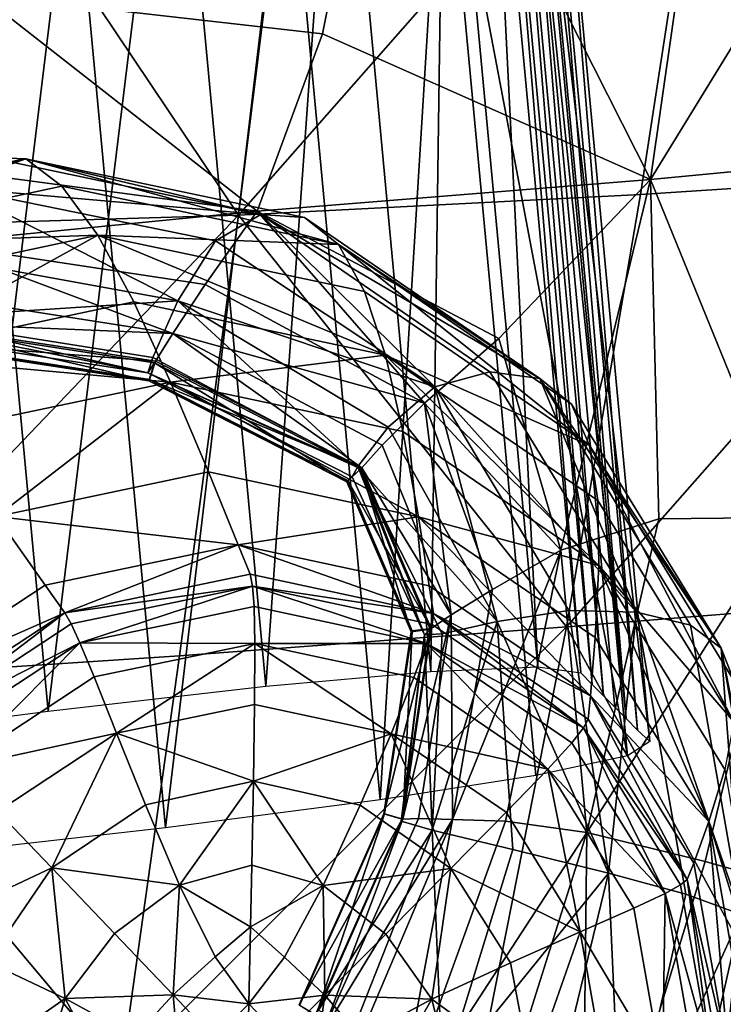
# Model space of a CAD drawing. Header units: millimetres. Extents: x -312 to 313, y -340 to 267.
# Tile 51 of 73: x 263 to 281, y -196 to -171. Entities that reach past the tile are written whole.
import ezdxf

# ---------------------------------------------------------------- set-up
doc = ezdxf.new("R2010")
doc.units = ezdxf.units.MM
doc.layers.add('Default', color=7, linetype='Continuous', true_color=0x000000)

msp = doc.modelspace()

# ---------------------------------------------------------------- linework, layer by layer
at = {"layer": 'Default', "color": 18, "true_color": 0x000000}
for points in [[(287.382, -174.741, 680.151), (289.758, -161.227, 680.319), (281.118, -161.725, 679.309)], [(262.119, -170.166, 654.902), (272.714, -161.892, 656.569), (270.876, -171.167, 656.03)], [(268.726, -175.812, 677.901), (281.118, -161.725, 679.309), (270.413, -162.176, 677.564)], [(268.726, -175.812, 677.901), (279.033, -175.284, 679.368), (281.118, -161.725, 679.309)], [(279.286, -174.904, 658.354), (270.876, -171.167, 656.03), (272.714, -161.892, 656.569)], [(273.656, -187.519, 441.297), (274.017, -161.877, 435.977), (271.276, -161.994, 439.999)], [(279.286, -174.904, 658.354), (272.714, -161.892, 656.569), (281.007, -162.914, 659.059)], [(273.656, -187.519, 441.297), (276.397, -187.402, 437.274), (274.017, -161.877, 435.977)], [(276.397, -187.402, 437.274), (275.124, -162.034, 430.469), (274.017, -161.877, 435.977)], [(287.382, -174.741, 680.151), (281.118, -161.725, 679.309), (279.033, -175.284, 679.368)], [(269.424, -187.902, 443.694), (271.276, -161.994, 439.999), (267.044, -162.377, 442.397)], [(269.424, -187.902, 443.694), (273.656, -187.519, 441.297), (271.276, -161.994, 439.999)], [(276.397, -187.402, 437.274), (277.504, -187.56, 431.767), (275.124, -162.034, 430.469)], [(277.504, -187.56, 431.767), (275.414, -162.327, 424.231), (275.124, -162.034, 430.469)], [(268.726, -175.812, 677.901), (259.742, -162.42, 675.447), (258.463, -176.125, 676.013)], [(268.726, -175.812, 677.901), (270.413, -162.176, 677.564), (259.742, -162.42, 675.447)], [(263.843, -188.54, 444.324), (267.044, -162.377, 442.397), (261.463, -163.015, 443.025)], [(263.843, -188.54, 444.324), (269.424, -187.902, 443.694), (267.044, -162.377, 442.397)], [(277.504, -187.56, 431.767), (277.794, -187.853, 425.529), (275.414, -162.327, 424.231)], [(277.794, -187.853, 425.529), (275.703, -162.62, 418.013), (275.414, -162.327, 424.231)], [(277.794, -187.853, 425.529), (278.083, -188.146, 419.311), (275.703, -162.62, 418.013)], [(278.083, -188.146, 419.311), (276.037, -163.488, 412.031), (275.703, -162.62, 418.013)], [(279.286, -174.904, 658.354), (281.007, -162.914, 659.059), (286.61, -162.952, 662.482)], [(258.341, -189.258, 443.243), (263.843, -188.54, 444.324), (261.463, -163.015, 443.025)], [(279.286, -174.904, 658.354), (286.61, -162.952, 662.482), (284.569, -174.391, 662.537)], [(276.037, -163.488, 412.031), (278.66, -188.731, 406.896), (276.279, -163.206, 405.598)], [(278.66, -188.731, 406.896), (276.576, -163.498, 399.052), (276.279, -163.206, 405.598)], [(276.037, -163.488, 412.031), (278.372, -188.438, 413.103), (278.66, -188.731, 406.896)], [(278.083, -188.146, 419.311), (278.372, -188.438, 413.103), (276.037, -163.488, 412.031)], [(278.66, -188.731, 406.896), (278.956, -189.023, 400.35), (276.576, -163.498, 399.052)], [(278.956, -189.023, 400.35), (276.887, -163.792, 391.828), (276.576, -163.498, 399.052)], [(279.268, -189.317, 393.126), (276.317, -164.156, 385.267), (276.887, -163.792, 391.828)], [(278.956, -189.023, 400.35), (279.268, -189.317, 393.126), (276.887, -163.792, 391.828)], [(278.697, -189.682, 386.565), (273.967, -164.662, 380.708), (276.317, -164.156, 385.267)], [(279.268, -189.317, 393.126), (278.697, -189.682, 386.565), (276.317, -164.156, 385.267)], [(272.353, -190.812, 379.273), (269.973, -165.287, 377.976), (273.967, -164.662, 380.708)], [(272.353, -190.812, 379.273), (273.967, -164.662, 380.708), (276.347, -190.188, 382.006)], [(278.697, -189.682, 386.565), (276.347, -190.188, 382.006), (273.967, -164.662, 380.708)], [(266.852, -191.53, 378.193), (264.47, -166.005, 376.895), (269.973, -165.287, 377.976)], [(266.852, -191.53, 378.193), (269.973, -165.287, 377.976), (272.353, -190.812, 379.273)], [(261.27, -192.168, 378.822), (258.89, -166.643, 377.525), (264.47, -166.005, 376.895)], [(261.27, -192.168, 378.822), (264.47, -166.005, 376.895), (266.852, -191.53, 378.193)], [(262.119, -170.166, 654.902), (269.207, -175.715, 653.618), (261.304, -174.658, 653.035)], [(262.119, -170.166, 654.902), (270.876, -171.167, 656.03), (269.207, -175.715, 653.618)], [(279.286, -174.904, 658.354), (269.207, -175.715, 653.618), (270.876, -171.167, 656.03)], [(263.27, -174.366, 395.031), (255.294, -175.871, 447.513), (262.334, -174.337, 447.696)], [(263.27, -174.366, 395.031), (256.039, -175.934, 394.843), (255.294, -175.871, 447.513)], [(263.27, -174.366, 395.031), (257.027, -176.613, 342.176), (256.039, -175.934, 394.843)], [(263.27, -174.366, 395.031), (264.197, -175.068, 342.362), (257.027, -176.613, 342.176)], [(261.462, -175.116, 501.9), (269.295, -175.801, 447.902), (262.334, -174.337, 447.696)], [(263.27, -174.366, 395.031), (262.334, -174.337, 447.696), (269.295, -175.801, 447.902)], [(263.27, -174.366, 395.031), (270.419, -175.872, 395.242), (271.287, -176.565, 342.573)], [(263.27, -174.366, 395.031), (271.287, -176.565, 342.573), (264.197, -175.068, 342.362)], [(263.27, -174.366, 395.031), (269.295, -175.801, 447.902), (270.419, -175.872, 395.242)], [(279.286, -174.904, 658.354), (284.569, -174.391, 662.537), (282.815, -183.573, 662.536)], [(260.867, -176.529, 649.104), (261.304, -174.658, 653.035), (269.207, -175.715, 653.618)], [(287.382, -174.741, 680.151), (279.033, -175.284, 679.368), (277.135, -186.374, 679.483)], [(287.382, -174.741, 680.151), (277.135, -186.374, 679.483), (285.205, -185.722, 680.07)], [(279.286, -174.904, 658.354), (275.402, -178.982, 654.236), (269.207, -175.715, 653.618)], [(279.286, -174.904, 658.354), (276.991, -184.41, 654.492), (275.402, -178.982, 654.236)], [(279.286, -174.904, 658.354), (279.498, -183.603, 658.644), (276.991, -184.41, 654.492)], [(279.286, -174.904, 658.354), (282.815, -183.573, 662.536), (279.498, -183.603, 658.644)], [(265.12, -176.329, 285.778), (257.027, -176.613, 342.176), (264.197, -175.068, 342.362)], [(261.462, -175.116, 501.9), (260.724, -176.843, 559.186), (267.169, -178.011, 559.356)], [(261.462, -175.116, 501.9), (267.169, -178.011, 559.356), (268.137, -176.472, 502.092)], [(261.462, -175.116, 501.9), (268.137, -176.472, 502.092), (269.295, -175.801, 447.902)], [(265.12, -176.329, 285.778), (264.197, -175.068, 342.362), (271.287, -176.565, 342.573)], [(268.726, -175.812, 677.901), (277.135, -186.374, 679.483), (279.033, -175.284, 679.368)], [(260.867, -176.529, 649.104), (269.207, -175.715, 653.618), (267.874, -177.592, 649.251)], [(273.491, -180.64, 649.391), (267.874, -177.592, 649.251), (269.207, -175.715, 653.618)], [(273.756, -180.217, 502.276), (269.295, -175.801, 447.902), (268.137, -176.472, 502.092)], [(273.491, -180.64, 649.391), (269.207, -175.715, 653.618), (275.402, -178.982, 654.236)], [(276.447, -180.009, 395.446), (269.295, -175.801, 447.902), (275.164, -179.831, 448.1)], [(276.447, -180.009, 395.446), (270.419, -175.872, 395.242), (269.295, -175.801, 447.902)], [(273.756, -180.217, 502.276), (275.164, -179.831, 448.1), (269.295, -175.801, 447.902)], [(268.726, -175.812, 677.901), (257.297, -187.774, 676.56), (267.208, -187.123, 678.245)], [(268.726, -175.812, 677.901), (258.463, -176.125, 676.013), (257.297, -187.774, 676.56)], [(268.726, -175.812, 677.901), (267.208, -187.123, 678.245), (277.135, -186.374, 679.483)], [(276.447, -180.009, 395.446), (271.287, -176.565, 342.573), (270.419, -175.872, 395.242)], [(265.12, -176.329, 285.778), (258.204, -177.811, 285.598), (257.027, -176.613, 342.176)], [(265.12, -176.329, 285.778), (259.517, -179.427, 221.192), (258.204, -177.811, 285.598)], [(265.12, -176.329, 285.778), (266.042, -178.038, 221.361), (259.517, -179.427, 221.192)], [(260.867, -176.529, 649.104), (267.04, -178.854, 642.845), (260.432, -177.819, 642.781)], [(260.867, -176.529, 649.104), (267.874, -177.592, 649.251), (267.04, -178.854, 642.845)], [(265.12, -176.329, 285.778), (271.287, -176.565, 342.573), (271.959, -177.776, 285.98)], [(265.12, -176.329, 285.778), (272.495, -179.409, 221.551), (266.042, -178.038, 221.361)], [(265.12, -176.329, 285.778), (271.959, -177.776, 285.98), (272.495, -179.409, 221.551)], [(273.756, -180.217, 502.276), (268.137, -176.472, 502.092), (267.169, -178.011, 559.356)], [(277.723, -181.727, 286.174), (271.287, -176.565, 342.573), (277.263, -180.663, 342.775)], [(277.723, -181.727, 286.174), (271.959, -177.776, 285.98), (271.287, -176.565, 342.573)], [(276.447, -180.009, 395.446), (277.263, -180.663, 342.775), (271.287, -176.565, 342.573)], [(260.214, -178.466, 605.462), (267.169, -178.011, 559.356), (260.724, -176.843, 559.186)], [(260.124, -178.568, 636.471), (260.432, -177.819, 642.781), (267.04, -178.854, 642.845)], [(273.491, -180.64, 649.391), (267.04, -178.854, 642.845), (267.874, -177.592, 649.251)], [(277.723, -181.727, 286.174), (272.495, -179.409, 221.551), (271.959, -177.776, 285.98)], [(266.981, -180.095, 153.034), (259.517, -179.427, 221.192), (266.042, -178.038, 221.361)], [(260.214, -178.466, 605.462), (266.532, -179.47, 605.613), (267.169, -178.011, 559.356)], [(266.981, -180.095, 153.034), (266.042, -178.038, 221.361), (272.495, -179.409, 221.551)], [(271.781, -182.266, 605.762), (267.169, -178.011, 559.356), (266.532, -179.47, 605.613)], [(273.756, -180.217, 502.276), (267.169, -178.011, 559.356), (272.564, -181.257, 559.517)], [(271.781, -182.266, 605.762), (272.564, -181.257, 559.517), (267.169, -178.011, 559.356)], [(260.214, -178.466, 605.462), (260.036, -178.892, 629.176), (266.399, -179.861, 629.327)], [(266.599, -179.563, 636.603), (260.133, -179.056, 636.505), (260.124, -178.568, 636.471)], [(260.124, -178.568, 636.471), (267.04, -178.854, 642.845), (266.599, -179.563, 636.603)], [(260.214, -178.466, 605.462), (266.399, -179.861, 629.327), (266.532, -179.47, 605.613)], [(260.11, -178.609, 635.885), (266.399, -179.861, 629.327), (260.036, -178.892, 629.176)], [(260.11, -178.609, 635.885), (266.575, -179.603, 636.018), (266.399, -179.861, 629.327)], [(260.11, -178.609, 635.885), (260.123, -179.096, 635.919), (266.425, -180.067, 636.055)], [(260.11, -178.609, 635.885), (266.425, -180.067, 636.055), (266.575, -179.603, 636.018)], [(260.133, -179.056, 636.505), (266.425, -180.067, 636.055), (260.123, -179.096, 635.919)], [(266.599, -179.563, 636.603), (266.445, -180.027, 636.64), (260.133, -179.056, 636.505)], [(260.133, -179.056, 636.505), (266.445, -180.027, 636.64), (266.425, -180.067, 636.055)], [(271.887, -182.294, 636.756), (266.599, -179.563, 636.603), (267.04, -178.854, 642.845)], [(273.491, -180.64, 649.391), (272.404, -181.714, 642.91), (267.04, -178.854, 642.845)], [(271.887, -182.294, 636.756), (267.04, -178.854, 642.845), (272.404, -181.714, 642.91)], [(273.491, -180.64, 649.391), (275.402, -178.982, 654.236), (276.991, -184.41, 654.492)], [(266.981, -180.095, 153.034), (260.957, -181.369, 152.88), (259.517, -179.427, 221.192)], [(271.781, -182.266, 605.762), (266.532, -179.47, 605.613), (266.399, -179.861, 629.327)], [(271.887, -182.294, 636.756), (266.445, -180.027, 636.64), (266.599, -179.563, 636.603)], [(266.981, -180.095, 153.034), (272.495, -179.409, 221.551), (272.941, -181.365, 153.206)], [(277.966, -184.803, 153.371), (272.495, -179.409, 221.551), (277.937, -183.134, 221.733)], [(277.966, -184.803, 153.371), (272.941, -181.365, 153.206), (272.495, -179.409, 221.551)], [(277.723, -181.727, 286.174), (277.937, -183.134, 221.733), (272.495, -179.409, 221.551)], [(271.857, -182.325, 636.171), (266.399, -179.861, 629.327), (266.575, -179.603, 636.018)], [(266.575, -179.603, 636.018), (266.425, -180.067, 636.055), (271.501, -182.66, 636.207)], [(266.575, -179.603, 636.018), (271.501, -182.66, 636.207), (271.857, -182.325, 636.171)], [(273.756, -180.217, 502.276), (278.927, -185.998, 448.257), (275.164, -179.831, 448.1)], [(276.447, -180.009, 395.446), (275.164, -179.831, 448.1), (278.927, -185.998, 448.257)], [(266.981, -180.095, 153.034), (262.52, -183.544, 84.584), (260.957, -181.369, 152.88)], [(266.981, -180.095, 153.034), (267.956, -182.403, 84.718), (262.52, -183.544, 84.584)], [(271.781, -182.266, 605.762), (266.399, -179.861, 629.327), (271.635, -182.531, 629.489)], [(271.857, -182.325, 636.171), (271.635, -182.531, 629.489), (266.399, -179.861, 629.327)], [(266.445, -180.027, 636.64), (271.501, -182.66, 636.207), (266.425, -180.067, 636.055)], [(271.887, -182.294, 636.756), (271.527, -182.624, 636.792), (266.445, -180.027, 636.64)], [(266.445, -180.027, 636.64), (271.527, -182.624, 636.792), (271.501, -182.66, 636.207)], [(266.981, -180.095, 153.034), (273.335, -183.551, 84.868), (267.956, -182.403, 84.718)], [(266.981, -180.095, 153.034), (272.941, -181.365, 153.206), (273.335, -183.551, 84.868)], [(276.447, -180.009, 395.446), (281.095, -186.922, 342.935), (277.263, -180.663, 342.775)], [(276.447, -180.009, 395.446), (280.311, -186.332, 395.609), (281.095, -186.922, 342.935)], [(276.447, -180.009, 395.446), (278.927, -185.998, 448.257), (280.311, -186.332, 395.609)], [(273.756, -180.217, 502.276), (272.564, -181.257, 559.517), (275.36, -186.237, 559.644)], [(273.756, -180.217, 502.276), (275.36, -186.237, 559.644), (277.193, -185.954, 502.422)], [(273.756, -180.217, 502.276), (277.193, -185.954, 502.422), (278.927, -185.998, 448.257)], [(273.491, -180.64, 649.391), (274.177, -186.066, 643.006), (272.404, -181.714, 642.91)], [(273.491, -180.64, 649.391), (275.238, -185.421, 649.48), (274.177, -186.066, 643.006)], [(273.491, -180.64, 649.391), (276.991, -184.41, 654.492), (275.238, -185.421, 649.48)], [(277.723, -181.727, 286.174), (277.263, -180.663, 342.775), (281.095, -186.922, 342.935)], [(271.781, -182.266, 605.762), (275.36, -186.237, 559.644), (272.564, -181.257, 559.517)], [(277.966, -184.803, 153.371), (273.335, -183.551, 84.868), (272.941, -181.365, 153.206)], [(271.887, -182.294, 636.756), (272.404, -181.714, 642.91), (274.177, -186.066, 643.006)], [(277.723, -181.727, 286.174), (281.095, -186.922, 342.935), (281.419, -187.754, 286.329)], [(277.723, -181.727, 286.174), (281.419, -187.754, 286.329), (281.425, -188.813, 221.877)], [(277.723, -181.727, 286.174), (281.425, -188.813, 221.877), (277.937, -183.134, 221.733)], [(271.857, -182.325, 636.171), (271.501, -182.66, 636.207), (273.153, -186.502, 636.35)], [(273.665, -186.419, 636.912), (271.527, -182.624, 636.792), (271.887, -182.294, 636.756)], [(271.781, -182.266, 605.762), (271.635, -182.531, 629.489), (273.491, -186.585, 629.637)], [(271.857, -182.325, 636.171), (273.491, -186.585, 629.637), (271.635, -182.531, 629.489)], [(271.781, -182.266, 605.762), (273.946, -186.552, 605.883), (275.36, -186.237, 559.644)], [(271.781, -182.266, 605.762), (273.491, -186.585, 629.637), (273.946, -186.552, 605.883)], [(271.857, -182.325, 636.171), (273.638, -186.44, 636.325), (273.491, -186.585, 629.637)], [(271.857, -182.325, 636.171), (273.153, -186.502, 636.35), (273.638, -186.44, 636.325)], [(271.887, -182.294, 636.756), (274.177, -186.066, 643.006), (273.665, -186.419, 636.912)], [(268.719, -184.275, 32.548), (262.52, -183.544, 84.584), (267.956, -182.403, 84.718)], [(268.719, -184.275, 32.548), (267.956, -182.403, 84.718), (273.335, -183.551, 84.868)], [(271.527, -182.624, 636.792), (273.153, -186.502, 636.35), (271.501, -182.66, 636.207)], [(273.665, -186.419, 636.912), (273.18, -186.482, 636.936), (271.527, -182.624, 636.792)], [(271.527, -182.624, 636.792), (273.18, -186.482, 636.936), (273.153, -186.502, 636.35)], [(277.966, -184.803, 153.371), (277.937, -183.134, 221.733), (281.425, -188.813, 221.877)], [(259.497, -188.121, 32.344), (262.52, -183.544, 84.584), (263.768, -185.309, 32.432)], [(268.719, -184.275, 32.548), (263.768, -185.309, 32.432), (262.52, -183.544, 84.584)], [(268.719, -184.275, 32.548), (273.335, -183.551, 84.868), (273.616, -185.322, 32.679)], [(277.747, -188.145, 32.804), (273.616, -185.322, 32.679), (273.335, -183.551, 84.868)], [(277.747, -188.145, 32.804), (273.335, -183.551, 84.868), (277.871, -186.653, 85.011)], [(277.966, -184.803, 153.371), (277.871, -186.653, 85.011), (273.335, -183.551, 84.868)], [(277.657, -191.651, 658.626), (276.991, -184.41, 654.492), (279.498, -183.603, 658.644)], [(277.657, -191.651, 658.626), (282.815, -183.573, 662.536), (280.687, -192.394, 662.426)], [(277.657, -191.651, 658.626), (279.498, -183.603, 658.644), (282.815, -183.573, 662.536)], [(283.912, -193.3, 665.857), (280.687, -192.394, 662.426), (282.815, -183.573, 662.536)], [(268.719, -184.275, 32.548), (264.271, -186.017, 12.55), (263.768, -185.309, 32.432)], [(268.719, -184.275, 32.548), (269.022, -185.027, 12.661), (264.271, -186.017, 12.55)], [(268.719, -184.275, 32.548), (273.723, -186.033, 12.784), (269.022, -185.027, 12.661)], [(268.719, -184.275, 32.548), (273.616, -185.322, 32.679), (273.723, -186.033, 12.784)], [(274.21, -191.316, 649.521), (275.238, -185.421, 649.48), (276.991, -184.41, 654.492)], [(274.21, -191.316, 649.521), (276.991, -184.41, 654.492), (275.572, -191.363, 654.514)], [(277.657, -191.651, 658.626), (275.572, -191.363, 654.514), (276.991, -184.41, 654.492)], [(277.966, -184.803, 153.371), (280.779, -191.37, 85.124), (277.871, -186.653, 85.011)], [(277.966, -184.803, 153.371), (281.188, -190.039, 153.502), (280.779, -191.37, 85.124)], [(277.966, -184.803, 153.371), (281.425, -188.813, 221.877), (281.188, -190.039, 153.502)], [(269.085, -185.33, 9.299), (264.271, -186.017, 12.55), (269.022, -185.027, 12.661)], [(269.085, -185.33, 9.299), (269.022, -185.027, 12.661), (273.723, -186.033, 12.784)], [(259.497, -188.121, 32.344), (263.768, -185.309, 32.432), (264.271, -186.017, 12.55)], [(269.085, -185.33, 9.299), (264.433, -186.299, 9.191), (264.271, -186.017, 12.55)], [(269.085, -185.33, 9.299), (264.66, -186.787, 6.606), (264.433, -186.299, 9.191)], [(269.085, -185.33, 9.299), (269.127, -185.857, 6.711), (264.66, -186.787, 6.606)], [(269.085, -185.33, 9.299), (273.545, -186.804, 6.826), (269.127, -185.857, 6.711)], [(269.085, -185.33, 9.299), (273.689, -186.316, 9.42), (273.545, -186.804, 6.826)], [(269.085, -185.33, 9.299), (273.723, -186.033, 12.784), (273.689, -186.316, 9.42)], [(277.747, -188.145, 32.804), (273.723, -186.033, 12.784), (273.616, -185.322, 32.679)], [(274.21, -191.316, 649.521), (274.177, -186.066, 643.006), (275.238, -185.421, 649.48)], [(269.145, -186.805, 4.68), (264.66, -186.787, 6.606), (269.127, -185.857, 6.711)], [(269.145, -186.805, 4.68), (269.127, -185.857, 6.711), (273.545, -186.804, 6.826)], [(282.627, -196.426, 679.988), (285.205, -185.722, 680.07), (277.135, -186.374, 679.483)], [(259.497, -188.121, 32.344), (264.271, -186.017, 12.55), (260.17, -188.712, 12.467)], [(260.417, -188.938, 9.11), (260.17, -188.712, 12.467), (264.271, -186.017, 12.55)], [(260.417, -188.938, 9.11), (264.271, -186.017, 12.55), (264.433, -186.299, 9.191)], [(272.937, -191.311, 637.002), (273.665, -186.419, 636.912), (274.177, -186.066, 643.006)], [(272.937, -191.311, 637.002), (274.177, -186.066, 643.006), (273.342, -191.296, 643.075)], [(274.21, -191.316, 649.521), (273.342, -191.296, 643.075), (274.177, -186.066, 643.006)], [(277.571, -188.968, 9.534), (273.689, -186.316, 9.42), (273.723, -186.033, 12.784)], [(277.747, -188.145, 32.804), (277.687, -188.741, 12.901), (273.723, -186.033, 12.784)], [(277.571, -188.968, 9.534), (273.723, -186.033, 12.784), (277.687, -188.741, 12.901)], [(278.212, -192.692, 502.512), (277.193, -185.954, 502.422), (275.36, -186.237, 559.644)], [(278.212, -192.692, 502.512), (278.927, -185.998, 448.257), (277.193, -185.954, 502.422)], [(278.212, -192.692, 502.512), (280.191, -193.237, 448.354), (278.927, -185.998, 448.257)], [(281.608, -193.753, 395.708), (280.311, -186.332, 395.609), (278.927, -185.998, 448.257)], [(281.608, -193.753, 395.708), (278.927, -185.998, 448.257), (280.191, -193.237, 448.354)], [(260.417, -188.938, 9.11), (264.433, -186.299, 9.191), (264.66, -186.787, 6.606)], [(265.718, -197.803, 678.518), (275.027, -197.026, 679.559), (277.135, -186.374, 679.483)], [(265.718, -197.803, 678.518), (277.135, -186.374, 679.483), (267.208, -187.123, 678.245)], [(272.937, -191.311, 637.002), (273.18, -186.482, 636.936), (273.665, -186.419, 636.912)], [(277.571, -188.968, 9.534), (273.545, -186.804, 6.826), (273.689, -186.316, 9.42)], [(273.693, -191.594, 605.954), (275.36, -186.237, 559.644), (273.946, -186.552, 605.883)], [(273.693, -191.594, 605.954), (275.756, -192.089, 559.722), (275.36, -186.237, 559.644)], [(282.627, -196.426, 679.988), (277.135, -186.374, 679.483), (275.027, -197.026, 679.559)], [(278.212, -192.692, 502.512), (275.36, -186.237, 559.644), (275.756, -192.089, 559.722)], [(281.608, -193.753, 395.708), (281.095, -186.922, 342.935), (280.311, -186.332, 395.609)], [(273.638, -186.44, 636.325), (272.449, -191.177, 636.428), (272.919, -191.313, 636.415)], [(273.638, -186.44, 636.325), (273.153, -186.502, 636.35), (272.449, -191.177, 636.428)], [(273.18, -186.482, 636.936), (272.467, -191.174, 637.015), (272.449, -191.177, 636.428)], [(273.18, -186.482, 636.936), (272.449, -191.177, 636.428), (273.153, -186.502, 636.35)], [(272.937, -191.311, 637.002), (272.467, -191.174, 637.015), (273.18, -186.482, 636.936)], [(272.919, -191.313, 636.415), (272.896, -191.365, 629.719), (273.491, -186.585, 629.637)], [(273.693, -191.594, 605.954), (273.491, -186.585, 629.637), (272.896, -191.365, 629.719)], [(272.919, -191.313, 636.415), (273.491, -186.585, 629.637), (273.638, -186.44, 636.325)], [(273.693, -191.594, 605.954), (273.946, -186.552, 605.883), (273.491, -186.585, 629.637)], [(277.747, -188.145, 32.804), (277.871, -186.653, 85.011), (280.779, -191.37, 85.124)], [(260.417, -188.938, 9.11), (264.66, -186.787, 6.606), (260.806, -189.32, 6.529)], [(261.471, -189.999, 4.513), (260.806, -189.32, 6.529), (264.66, -186.787, 6.606)], [(261.471, -189.999, 4.513), (264.66, -186.787, 6.606), (265.026, -187.662, 4.585)], [(269.145, -186.805, 4.68), (265.026, -187.662, 4.585), (264.66, -186.787, 6.606)], [(269.145, -186.805, 4.68), (265.6, -189.108, 2.915), (265.026, -187.662, 4.585)], [(269.145, -186.805, 4.68), (269.138, -188.37, 2.997), (265.6, -189.108, 2.915)], [(269.145, -186.805, 4.68), (272.637, -189.12, 3.088), (269.138, -188.37, 2.997)], [(269.145, -186.805, 4.68), (273.545, -186.804, 6.826), (273.22, -187.677, 4.788)], [(269.145, -186.805, 4.68), (273.22, -187.677, 4.788), (272.637, -189.12, 3.088)], [(276.655, -190.024, 4.889), (273.22, -187.677, 4.788), (273.545, -186.804, 6.826)], [(277.571, -188.968, 9.534), (277.271, -189.348, 6.936), (273.545, -186.804, 6.826)], [(276.655, -190.024, 4.889), (273.545, -186.804, 6.826), (277.271, -189.348, 6.936)], [(282.657, -194.824, 286.424), (281.419, -187.754, 286.329), (281.095, -186.922, 342.935)], [(282.657, -194.824, 286.424), (281.095, -186.922, 342.935), (282.379, -194.266, 343.035)], [(281.608, -193.753, 395.708), (282.379, -194.266, 343.035), (281.095, -186.922, 342.935)], [(265.718, -197.803, 678.518), (267.208, -187.123, 678.245), (257.297, -187.774, 676.56)], [(261.471, -189.999, 4.513), (265.026, -187.662, 4.585), (265.6, -189.108, 2.915)], [(276.655, -190.024, 4.889), (272.637, -189.12, 3.088), (273.22, -187.677, 4.788)], [(265.718, -197.803, 678.518), (257.297, -187.774, 676.56), (256.379, -198.632, 677.051)], [(277.747, -188.145, 32.804), (280.229, -192.856, 12.993), (277.687, -188.741, 12.901)], [(277.747, -188.145, 32.804), (280.394, -192.435, 32.901), (280.229, -192.856, 12.993)], [(277.747, -188.145, 32.804), (280.779, -191.37, 85.124), (280.394, -192.435, 32.901)], [(269.11, -190.337, 1.721), (265.6, -189.108, 2.915), (269.138, -188.37, 2.997)], [(269.11, -190.337, 1.721), (269.138, -188.37, 2.997), (272.637, -189.12, 3.088)], [(277.571, -188.968, 9.534), (277.687, -188.741, 12.901), (280.229, -192.856, 12.993)], [(261.471, -189.999, 4.513), (265.6, -189.108, 2.915), (262.548, -191.113, 2.853)], [(263.938, -192.563, 1.609), (262.548, -191.113, 2.853), (265.6, -189.108, 2.915)], [(263.938, -192.563, 1.609), (265.6, -189.108, 2.915), (266.343, -190.945, 1.657)], [(269.11, -190.337, 1.721), (266.343, -190.945, 1.657), (265.6, -189.108, 2.915)], [(269.11, -190.337, 1.721), (272.637, -189.12, 3.088), (271.847, -190.955, 1.793)], [(274.17, -192.58, 1.862), (271.847, -190.955, 1.793), (272.637, -189.12, 3.088)], [(276.655, -190.024, 4.889), (275.588, -191.135, 3.175), (272.637, -189.12, 3.088)], [(274.17, -192.58, 1.862), (272.637, -189.12, 3.088), (275.588, -191.135, 3.175)], [(277.571, -188.968, 9.534), (279.66, -193.215, 7.022), (277.271, -189.348, 6.936)], [(277.571, -188.968, 9.534), (280.059, -192.996, 9.625), (279.66, -193.215, 7.022)], [(277.571, -188.968, 9.534), (280.229, -192.856, 12.993), (280.059, -192.996, 9.625)], [(276.655, -190.024, 4.889), (277.271, -189.348, 6.936), (279.66, -193.215, 7.022)], [(276.655, -190.024, 4.889), (277.481, -194.198, 3.244), (275.588, -191.135, 3.175)], [(276.655, -190.024, 4.889), (278.859, -193.59, 4.968), (277.481, -194.198, 3.244)], [(276.655, -190.024, 4.889), (279.66, -193.215, 7.022), (278.859, -193.59, 4.968)], [(282.267, -196.172, 153.582), (280.779, -191.37, 85.124), (281.188, -190.039, 153.502)], [(269.11, -190.337, 1.721), (267.214, -193.001, 0.873), (266.343, -190.945, 1.657)], [(269.11, -190.337, 1.721), (269.068, -192.487, 0.915), (267.214, -193.001, 0.873)], [(269.11, -190.337, 1.721), (270.898, -193.009, 0.964), (269.068, -192.487, 0.915)], [(269.11, -190.337, 1.721), (271.847, -190.955, 1.793), (270.898, -193.009, 0.964)], [(263.938, -192.563, 1.609), (266.343, -190.945, 1.657), (267.214, -193.001, 0.873)], [(274.17, -192.58, 1.862), (270.898, -193.009, 0.964), (271.847, -190.955, 1.793)], [(263.938, -192.563, 1.609), (260.5, -194.172, 2.824), (262.548, -191.113, 2.853)], [(272.467, -191.174, 637.015), (270.281, -196.07, 636.382), (272.449, -191.177, 636.428)], [(272.467, -191.174, 637.015), (270.286, -196.09, 636.968), (270.281, -196.07, 636.382)], [(272.919, -191.313, 636.415), (272.449, -191.177, 636.428), (270.281, -196.07, 636.382)], [(270.705, -196.343, 636.957), (270.286, -196.09, 636.968), (272.467, -191.174, 637.015)], [(270.705, -196.343, 636.957), (272.467, -191.174, 637.015), (272.937, -191.311, 637.002)], [(274.17, -192.58, 1.862), (275.588, -191.135, 3.175), (277.481, -194.198, 3.244)], [(272.919, -191.313, 636.415), (270.281, -196.07, 636.382), (270.701, -196.321, 636.369)], [(272.919, -191.313, 636.415), (270.701, -196.321, 636.369), (270.775, -196.214, 629.688)], [(272.937, -191.311, 637.002), (270.881, -196.789, 643.06), (270.705, -196.343, 636.957)], [(272.919, -191.313, 636.415), (270.775, -196.214, 629.688), (272.896, -191.365, 629.719)], [(273.693, -191.594, 605.954), (272.896, -191.365, 629.719), (270.775, -196.214, 629.688)], [(272.937, -191.311, 637.002), (273.342, -191.296, 643.075), (270.881, -196.789, 643.06)], [(274.21, -191.316, 649.521), (270.881, -196.789, 643.06), (273.342, -191.296, 643.075)], [(274.21, -191.316, 649.521), (271.504, -197.709, 649.515), (270.881, -196.789, 643.06)], [(274.21, -191.316, 649.521), (272.745, -199.207, 654.426), (271.504, -197.709, 649.515)], [(274.21, -191.316, 649.521), (275.572, -191.363, 654.514), (272.745, -199.207, 654.426)], [(277.657, -191.651, 658.626), (272.745, -199.207, 654.426), (275.572, -191.363, 654.514)], [(281.283, -197.455, 32.959), (280.394, -192.435, 32.901), (280.779, -191.37, 85.124)], [(281.283, -197.455, 32.959), (280.779, -191.37, 85.124), (281.754, -196.894, 85.191)], [(282.267, -196.172, 153.582), (281.754, -196.894, 85.191), (280.779, -191.37, 85.124)], [(273.693, -191.594, 605.954), (270.775, -196.214, 629.688), (271.687, -196.658, 605.952)], [(273.693, -191.594, 605.954), (271.687, -196.658, 605.952), (273.951, -197.952, 559.734)], [(277.657, -191.651, 658.626), (274.715, -200.986, 658.428), (272.745, -199.207, 654.426)], [(273.693, -191.594, 605.954), (273.951, -197.952, 559.734), (275.756, -192.089, 559.722)], [(277.657, -191.651, 658.626), (277.527, -202.75, 662.155), (274.715, -200.986, 658.428)], [(277.657, -191.651, 658.626), (280.687, -192.394, 662.426), (277.527, -202.75, 662.155)], [(278.212, -192.692, 502.512), (275.756, -192.089, 559.722), (273.951, -197.952, 559.734)], [(283.912, -193.3, 665.857), (277.527, -202.75, 662.155), (280.687, -192.394, 662.426)], [(281.283, -197.455, 32.959), (280.229, -192.856, 12.993), (280.394, -192.435, 32.901)], [(263.938, -192.563, 1.609), (262.288, -194.971, 1.584), (260.5, -194.172, 2.824)], [(263.938, -192.563, 1.609), (264.283, -195.911, 0.82), (262.288, -194.971, 1.584)], [(263.938, -192.563, 1.609), (267.214, -193.001, 0.873), (265.546, -194.245, 0.841)], [(263.938, -192.563, 1.609), (265.546, -194.245, 0.841), (264.283, -195.911, 0.82)], [(269.033, -194.076, 0.583), (267.214, -193.001, 0.873), (269.068, -192.487, 0.915)], [(269.033, -194.076, 0.583), (269.068, -192.487, 0.915), (270.898, -193.009, 0.964)], [(274.17, -192.58, 1.862), (272.503, -194.259, 1.012), (270.898, -193.009, 0.964)], [(274.17, -192.58, 1.862), (273.683, -195.927, 1.054), (272.503, -194.259, 1.012)], [(274.17, -192.58, 1.862), (275.699, -194.992, 1.916), (273.683, -195.927, 1.054)], [(278.212, -192.692, 502.512), (273.951, -197.952, 559.734), (276.575, -199.441, 502.528)], [(274.17, -192.58, 1.862), (277.481, -194.198, 3.244), (275.699, -194.992, 1.916)], [(278.212, -192.692, 502.512), (276.575, -199.441, 502.528), (278.561, -200.489, 448.371)], [(278.212, -192.692, 502.512), (278.561, -200.489, 448.371), (280.191, -193.237, 448.354)], [(280.893, -197.71, 9.677), (280.059, -192.996, 9.625), (280.229, -192.856, 12.993)], [(281.283, -197.455, 32.959), (281.081, -197.671, 13.047), (280.229, -192.856, 12.993)], [(280.893, -197.71, 9.677), (280.229, -192.856, 12.993), (281.081, -197.671, 13.047)], [(267.046, -195.814, 0.389), (265.546, -194.245, 0.841), (267.214, -193.001, 0.873)], [(267.046, -195.814, 0.389), (267.214, -193.001, 0.873), (268.124, -194.846, 0.43)], [(269.033, -194.076, 0.583), (268.124, -194.846, 0.43), (267.214, -193.001, 0.873)], [(269.033, -194.076, 0.583), (270.898, -193.009, 0.964), (269.906, -194.851, 0.474)], [(270.938, -195.824, 0.486), (269.906, -194.851, 0.474), (270.898, -193.009, 0.964)], [(270.938, -195.824, 0.486), (270.898, -193.009, 0.964), (272.503, -194.259, 1.012)], [(281.608, -193.753, 395.708), (280.191, -193.237, 448.354), (278.561, -200.489, 448.371)], [(279.598, -197.763, 5.016), (278.859, -193.59, 4.968), (279.66, -193.215, 7.022)], [(279.598, -197.763, 5.016), (279.66, -193.215, 7.022), (280.461, -197.739, 7.074)], [(280.893, -197.71, 9.677), (279.66, -193.215, 7.022), (280.059, -192.996, 9.625)], [(280.893, -197.71, 9.677), (280.461, -197.739, 7.074), (279.66, -193.215, 7.022)], [(283.912, -193.3, 665.857), (280.488, -204.381, 665.539), (277.527, -202.75, 662.155)], [(283.912, -193.3, 665.857), (282.911, -205.765, 668.514), (280.488, -204.381, 665.539)], [(279.598, -197.763, 5.016), (277.481, -194.198, 3.244), (278.859, -193.59, 4.968)], [(281.608, -193.753, 395.708), (278.561, -200.489, 448.371), (279.932, -201.185, 395.725)], [(281.608, -193.753, 395.708), (279.932, -201.185, 395.725), (280.718, -201.618, 343.052)], [(281.608, -193.753, 395.708), (280.718, -201.618, 343.052), (282.379, -194.266, 343.035)], [(267.046, -195.814, 0.389), (264.283, -195.911, 0.82), (265.546, -194.245, 0.841)], [(269.033, -194.076, 0.583), (268.988, -196.05, 0.191), (268.124, -194.846, 0.43)], [(269.033, -194.076, 0.583), (269.906, -194.851, 0.474), (268.988, -196.05, 0.191)], [(276.227, -197.796, 1.949), (275.699, -194.992, 1.916), (277.481, -194.198, 3.244)], [(276.227, -197.796, 1.949), (277.481, -194.198, 3.244), (278.116, -197.781, 3.285)], [(279.598, -197.763, 5.016), (278.116, -197.781, 3.285), (277.481, -194.198, 3.244)], [(270.938, -195.824, 0.486), (272.503, -194.259, 1.012), (273.683, -195.927, 1.054)], [(282.657, -194.824, 286.424), (282.379, -194.266, 343.035), (280.718, -201.618, 343.052)], [(261.617, -197.776, 1.587), (262.288, -194.971, 1.584), (264.283, -195.911, 0.82)], [(267.046, -195.814, 0.389), (268.124, -194.846, 0.43), (268.988, -196.05, 0.191)], [(270.938, -195.824, 0.486), (268.988, -196.05, 0.191), (269.906, -194.851, 0.474)], [(276.227, -197.796, 1.949), (273.683, -195.927, 1.054), (275.699, -194.992, 1.916)], [(282.657, -194.824, 286.424), (280.718, -201.618, 343.052), (281.053, -201.898, 286.44)], [(282.657, -194.824, 286.424), (281.053, -201.898, 286.44), (281.081, -202.13, 221.981)], [(282.657, -194.824, 286.424), (281.081, -202.13, 221.981), (282.595, -195.47, 221.966)], [(282.267, -196.172, 153.582), (282.595, -195.47, 221.966), (281.081, -202.13, 221.981)], [(261.617, -197.776, 1.587), (264.283, -195.911, 0.82), (263.727, -197.79, 0.82)], [(265.283, -197.797, 0.516), (263.727, -197.79, 0.82), (264.283, -195.911, 0.82)], [(267.046, -195.814, 0.389), (266.064, -196.89, 0.393), (264.283, -195.911, 0.82)], [(265.283, -197.797, 0.516), (264.283, -195.911, 0.82), (266.064, -196.89, 0.393)], [(267.046, -195.814, 0.389), (267.22, -197.806, 0.16), (266.064, -196.89, 0.393)], [(267.046, -195.814, 0.389), (268.105, -196.929, 0.095), (267.22, -197.806, 0.16)], [(267.046, -195.814, 0.389), (268.988, -196.05, 0.191), (268.105, -196.929, 0.095)], [(270.938, -195.824, 0.486), (269.828, -196.932, 0.137), (268.988, -196.05, 0.191)], [(270.938, -195.824, 0.486), (270.667, -197.811, 0.245), (269.828, -196.932, 0.137)], [(270.938, -195.824, 0.486), (271.863, -196.9, 0.537), (270.667, -197.811, 0.245)], [(270.938, -195.824, 0.486), (273.683, -195.927, 1.054), (271.863, -196.9, 0.537)], [(272.594, -197.807, 0.697), (271.863, -196.9, 0.537), (273.683, -195.927, 1.054)], [(272.594, -197.807, 0.697), (273.683, -195.927, 1.054), (274.142, -197.804, 1.078)], [(276.227, -197.796, 1.949), (274.142, -197.804, 1.078), (273.683, -195.927, 1.054)], [(268.945, -197.812), (268.105, -196.929, 0.095), (268.988, -196.05, 0.191)], [(268.945, -197.812), (268.988, -196.05, 0.191), (269.828, -196.932, 0.137)]]:
    msp.add_3dface(points, dxfattribs=at)

doc.saveas('drawing.dxf')
